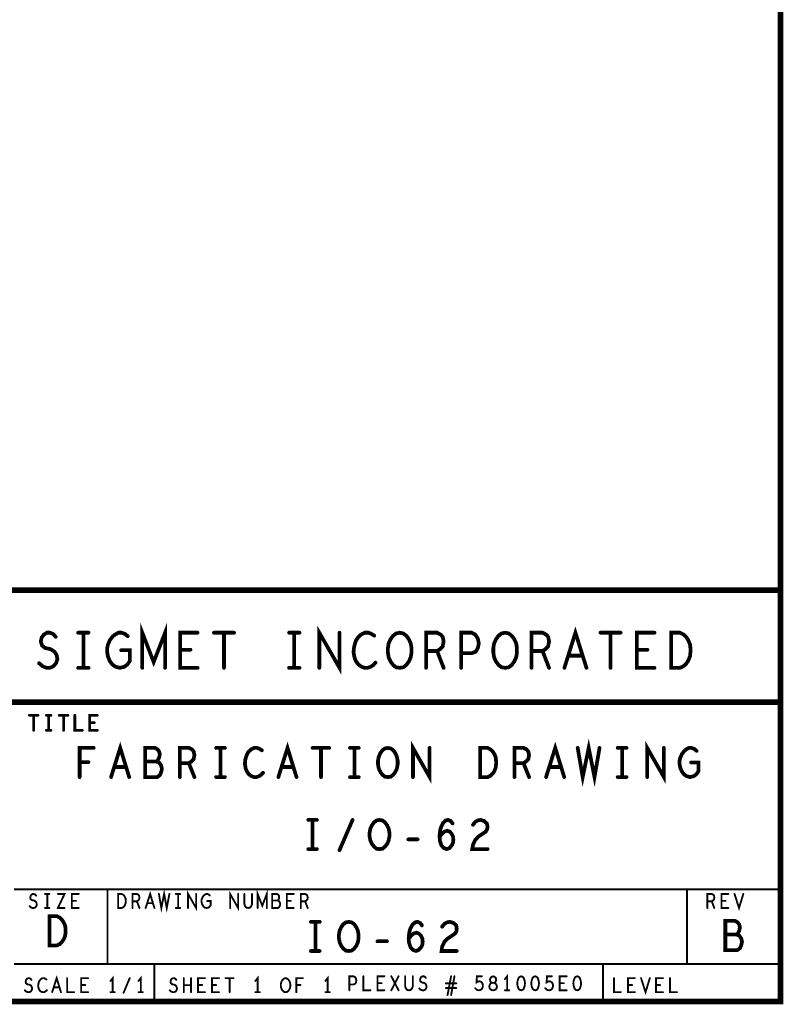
# Model space of a CAD drawing. Extents: x 28 to 61, y 24.9 to 46.
# Tile 69 of 96: x 56.9 to 61, y 24.9 to 30.2. Entities that reach past the tile are written whole.
import ezdxf

# ---------------------------------------------------------------- set-up
doc = ezdxf.new("R2010")
doc.units = 0
doc.layers.add('1', color=2, linetype='CONTINUOUS')

msp = doc.modelspace()

# ---------------------------------------------------------------- linework, layer by layer
at = {"layer": '1'}
for points, const_width in [([(27.97, 24.965), (60.97, 24.965), (60.97, 45.965), (27.97, 45.965), (27.97, 24.965)], 0.03), ([(60.97, 27.165), (54.77, 27.165), (54.77, 24.965)], 0.03), ([(57.556, 26.749), (57.556, 26.937), (57.617, 26.78), (57.678, 26.937), (57.678, 26.749)], 0.02), ([(58.503, 26.749), (58.503, 26.937), (58.611, 26.749), (58.611, 26.937)], 0.02), ([(59.814, 26.749), (59.873, 26.937), (59.932, 26.749)], 0.02), ([(57.004, 26.774), (57.022, 26.758), (57.044, 26.749), (57.062, 26.749), (57.081, 26.758), (57.095, 26.774), (57.102, 26.796), (57.098, 26.817), (57.086, 26.836), (57.065, 26.849), (57.037, 26.855), (57.02, 26.868), (57.013, 26.89), (57.018, 26.911), (57.03, 26.927), (57.046, 26.937), (57.062, 26.937), (57.079, 26.93), (57.093, 26.915)], 0.02), ([(57.213, 26.937), (57.269, 26.937)], 0.02), ([(57.241, 26.937), (57.241, 26.749)], 0.02), ([(57.443, 26.843), (57.49, 26.843), (57.49, 26.786), (57.476, 26.767), (57.46, 26.755), (57.436, 26.749), (57.413, 26.755), (57.396, 26.767), (57.382, 26.786), (57.373, 26.808), (57.368, 26.833), (57.368, 26.855), (57.373, 26.874), (57.382, 26.896), (57.396, 26.915), (57.41, 26.927), (57.429, 26.937), (57.445, 26.937), (57.464, 26.93), (57.478, 26.918)], 0.02), ([(57.852, 26.749), (57.758, 26.749), (57.758, 26.937), (57.852, 26.937)], 0.02), ([(57.939, 26.937), (58.047, 26.937)], 0.02), ([(57.993, 26.937), (57.993, 26.749)], 0.02), ([(58.341, 26.937), (58.397, 26.937)], 0.02), ([(58.369, 26.937), (58.369, 26.749)], 0.02), ([(58.797, 26.921), (58.783, 26.93), (58.766, 26.937), (58.747, 26.937), (58.726, 26.927), (58.71, 26.911), (58.698, 26.893), (58.689, 26.861), (58.686, 26.833), (58.691, 26.805), (58.698, 26.786), (58.712, 26.767), (58.729, 26.755), (58.745, 26.749), (58.761, 26.749), (58.778, 26.755), (58.792, 26.764), (58.804, 26.777)], 0.02), ([(58.933, 26.749), (58.914, 26.752), (58.898, 26.764), (58.884, 26.783), (58.874, 26.805), (58.87, 26.83), (58.87, 26.855), (58.874, 26.88), (58.884, 26.902), (58.898, 26.921), (58.914, 26.933), (58.933, 26.937), (58.952, 26.933), (58.968, 26.921), (58.982, 26.902), (58.992, 26.88), (58.996, 26.855), (58.996, 26.83), (58.992, 26.805), (58.982, 26.783), (58.968, 26.764), (58.952, 26.752), (58.933, 26.749)], 0.02), ([(59.074, 26.749), (59.074, 26.937), (59.133, 26.937), (59.152, 26.927), (59.163, 26.915), (59.168, 26.89), (59.163, 26.864), (59.149, 26.849), (59.133, 26.839), (59.074, 26.839)], 0.02), ([(59.262, 26.749), (59.262, 26.937), (59.318, 26.937), (59.337, 26.927), (59.351, 26.905), (59.356, 26.88), (59.351, 26.855), (59.34, 26.836), (59.318, 26.827), (59.262, 26.827)], 0.02), ([(59.497, 26.749), (59.478, 26.752), (59.462, 26.764), (59.448, 26.783), (59.438, 26.805), (59.434, 26.83), (59.434, 26.855), (59.438, 26.88), (59.448, 26.902), (59.462, 26.921), (59.478, 26.933), (59.497, 26.937), (59.516, 26.933), (59.532, 26.921), (59.546, 26.902), (59.556, 26.88), (59.56, 26.855), (59.56, 26.83), (59.556, 26.805), (59.546, 26.783), (59.532, 26.764), (59.516, 26.752), (59.497, 26.749)], 0.02), ([(59.638, 26.749), (59.638, 26.937), (59.697, 26.937), (59.716, 26.927), (59.727, 26.915), (59.732, 26.89), (59.727, 26.864), (59.713, 26.849), (59.697, 26.839), (59.638, 26.839)], 0.02), ([(60.007, 26.937), (60.115, 26.937)], 0.02), ([(60.061, 26.937), (60.061, 26.749)], 0.02), ([(60.296, 26.749), (60.202, 26.749), (60.202, 26.937), (60.296, 26.937)], 0.02), ([(60.385, 26.749), (60.385, 26.937), (60.432, 26.937), (60.451, 26.927), (60.465, 26.915), (60.477, 26.896), (60.486, 26.874), (60.489, 26.843), (60.486, 26.811), (60.477, 26.789), (60.465, 26.77), (60.451, 26.758), (60.432, 26.749), (60.385, 26.749)], 0.02), ([(57.814, 26.846), (57.758, 26.846)], 0.02), ([(60.258, 26.846), (60.202, 26.846)], 0.02), ([(59.133, 26.839), (59.168, 26.749)], 0.02), ([(59.697, 26.839), (59.732, 26.749)], 0.02), ([(59.911, 26.814), (59.835, 26.814)], 0.02), ([(57.213, 26.749), (57.269, 26.749)], 0.02), ([(58.341, 26.749), (58.397, 26.749)], 0.02), ([(54.77, 26.565), (60.97, 26.565)], 0.03), ([(56.952, 26.495), (56.998, 26.495)], 0.015), ([(56.975, 26.495), (56.975, 26.415)], 0.015), ([(57.043, 26.495), (57.067, 26.495)], 0.015), ([(57.055, 26.495), (57.055, 26.415)], 0.015), ([(57.112, 26.495), (57.158, 26.495)], 0.015), ([(57.135, 26.495), (57.135, 26.415)], 0.015), ([(57.195, 26.495), (57.195, 26.415), (57.235, 26.415)], 0.015), ([(57.315, 26.415), (57.275, 26.415), (57.275, 26.495), (57.315, 26.495)], 0.015), ([(57.299, 26.456), (57.275, 26.456)], 0.015), ([(57.043, 26.415), (57.067, 26.415)], 0.015), ([(57.221, 26.165), (57.221, 26.321), (57.296, 26.321)], 0.02), ([(57.389, 26.165), (57.438, 26.321), (57.486, 26.165)], 0.02), ([(57.632, 26.248), (57.64, 26.256), (57.646, 26.269), (57.65, 26.287), (57.646, 26.302), (57.638, 26.313), (57.624, 26.321), (57.572, 26.321), (57.572, 26.165), (57.636, 26.165), (57.65, 26.175), (57.657, 26.191), (57.661, 26.209), (57.657, 26.227), (57.646, 26.243), (57.632, 26.248), (57.572, 26.248)], 0.02), ([(57.757, 26.165), (57.757, 26.321), (57.805, 26.321), (57.821, 26.313), (57.831, 26.302), (57.835, 26.282), (57.831, 26.261), (57.819, 26.248), (57.805, 26.24), (57.757, 26.24)], 0.02), ([(57.951, 26.321), (57.998, 26.321)], 0.02), ([(57.975, 26.321), (57.975, 26.165)], 0.02), ([(58.196, 26.308), (58.185, 26.315), (58.171, 26.321), (58.155, 26.321), (58.138, 26.313), (58.124, 26.3), (58.115, 26.284), (58.107, 26.258), (58.105, 26.235), (58.109, 26.211), (58.115, 26.196), (58.126, 26.18), (58.14, 26.17), (58.154, 26.165), (58.167, 26.165), (58.181, 26.17), (58.193, 26.178), (58.202, 26.188)], 0.02), ([(58.284, 26.165), (58.333, 26.321), (58.381, 26.165)], 0.02), ([(58.467, 26.321), (58.556, 26.321)], 0.02), ([(58.512, 26.321), (58.512, 26.165)], 0.02), ([(58.667, 26.321), (58.714, 26.321)], 0.02), ([(58.691, 26.321), (58.691, 26.165)], 0.02), ([(58.87, 26.165), (58.854, 26.167), (58.84, 26.178), (58.829, 26.193), (58.821, 26.211), (58.817, 26.232), (58.817, 26.253), (58.821, 26.274), (58.829, 26.292), (58.84, 26.308), (58.854, 26.318), (58.87, 26.321), (58.885, 26.318), (58.899, 26.308), (58.91, 26.292), (58.918, 26.274), (58.922, 26.253), (58.922, 26.232), (58.918, 26.211), (58.91, 26.193), (58.899, 26.178), (58.885, 26.167), (58.87, 26.165)], 0.02), ([(59.004, 26.165), (59.004, 26.321), (59.093, 26.165), (59.093, 26.321)], 0.02), ([(59.364, 26.165), (59.364, 26.321), (59.403, 26.321), (59.418, 26.313), (59.43, 26.302), (59.44, 26.287), (59.447, 26.269), (59.449, 26.243), (59.447, 26.217), (59.44, 26.198), (59.43, 26.183), (59.418, 26.172), (59.403, 26.165), (59.364, 26.165)], 0.02), ([(59.547, 26.165), (59.547, 26.321), (59.595, 26.321), (59.611, 26.313), (59.621, 26.302), (59.625, 26.282), (59.621, 26.261), (59.609, 26.248), (59.595, 26.24), (59.547, 26.24)], 0.02), ([(59.716, 26.165), (59.765, 26.321), (59.813, 26.165)], 0.02), ([(59.885, 26.321), (59.912, 26.165), (59.944, 26.321), (59.975, 26.165), (60.002, 26.321)], 0.02), ([(60.099, 26.321), (60.146, 26.321)], 0.02), ([(60.123, 26.321), (60.123, 26.165)], 0.02), ([(60.257, 26.165), (60.257, 26.321), (60.346, 26.165), (60.346, 26.321)], 0.02), ([(60.492, 26.243), (60.531, 26.243), (60.531, 26.196), (60.52, 26.18), (60.506, 26.17), (60.486, 26.165), (60.467, 26.17), (60.453, 26.18), (60.442, 26.196), (60.434, 26.214), (60.43, 26.235), (60.43, 26.253), (60.434, 26.269), (60.442, 26.287), (60.453, 26.302), (60.465, 26.313), (60.481, 26.321), (60.494, 26.321), (60.51, 26.315), (60.521, 26.305)], 0.02), ([(57.268, 26.245), (57.221, 26.245)], 0.02), ([(57.469, 26.219), (57.406, 26.219)], 0.02), ([(57.805, 26.24), (57.835, 26.165)], 0.02), ([(58.364, 26.219), (58.301, 26.219)], 0.02), ([(59.595, 26.24), (59.625, 26.165)], 0.02), ([(59.796, 26.219), (59.733, 26.219)], 0.02), ([(57.951, 26.165), (57.998, 26.165)], 0.02), ([(58.667, 26.165), (58.714, 26.165)], 0.02), ([(60.099, 26.165), (60.146, 26.165)], 0.02), ([(58.444, 25.936), (58.49, 25.936)], 0.02), ([(58.467, 25.936), (58.467, 25.78)], 0.02), ([(58.611, 25.774), (58.681, 25.936)], 0.02), ([(58.825, 25.78), (58.809, 25.782), (58.796, 25.793), (58.784, 25.808), (58.776, 25.826), (58.772, 25.847), (58.772, 25.868), (58.776, 25.889), (58.784, 25.907), (58.796, 25.923), (58.809, 25.933), (58.825, 25.936), (58.841, 25.933), (58.854, 25.923), (58.866, 25.907), (58.874, 25.889), (58.878, 25.868), (58.878, 25.847), (58.874, 25.826), (58.866, 25.808), (58.854, 25.793), (58.841, 25.782), (58.825, 25.78)], 0.02), ([(59.146, 25.845), (59.16, 25.863), (59.171, 25.873), (59.187, 25.878), (59.201, 25.873), (59.21, 25.863), (59.218, 25.847), (59.22, 25.829), (59.218, 25.813), (59.21, 25.798), (59.199, 25.785), (59.185, 25.78), (59.169, 25.785), (59.156, 25.8), (59.148, 25.824), (59.146, 25.85), (59.15, 25.884), (59.156, 25.902), (59.165, 25.92), (59.179, 25.933), (59.193, 25.936), (59.206, 25.93), (59.216, 25.917)], 0.02), ([(59.325, 25.91), (59.337, 25.925), (59.35, 25.933), (59.366, 25.936), (59.385, 25.93), (59.399, 25.917), (59.403, 25.902), (59.401, 25.886), (59.393, 25.873), (59.354, 25.847), (59.337, 25.829), (59.325, 25.803), (59.321, 25.78), (59.403, 25.78)], 0.02), ([(58.979, 25.832), (59.029, 25.832)], 0.02), ([(58.444, 25.78), (58.49, 25.78)], 0.02), ([(56.87, 25.565), (60.97, 25.565)], 0.01), ([(56.953, 25.475), (56.96, 25.468), (56.969, 25.465), (56.976, 25.465), (56.984, 25.468), (56.989, 25.475), (56.992, 25.483), (56.99, 25.492), (56.986, 25.5), (56.977, 25.505), (56.966, 25.507), (56.959, 25.512), (56.957, 25.521), (56.959, 25.53), (56.963, 25.536), (56.97, 25.54), (56.976, 25.54), (56.983, 25.537), (56.988, 25.531)], 0.01), ([(57.036, 25.54), (57.059, 25.54)], 0.01), ([(57.048, 25.54), (57.048, 25.465)], 0.01), ([(57.105, 25.54), (57.14, 25.54), (57.105, 25.465), (57.14, 25.465)], 0.01), ([(57.216, 25.465), (57.179, 25.465), (57.179, 25.54), (57.216, 25.54)], 0.01), ([(57.37, 25.165), (57.37, 25.565)], 0.01), ([(57.427, 25.465), (57.427, 25.54), (57.446, 25.54), (57.453, 25.536), (57.459, 25.531), (57.463, 25.523), (57.467, 25.515), (57.468, 25.502), (57.467, 25.49), (57.463, 25.481), (57.459, 25.473), (57.453, 25.468), (57.446, 25.465), (57.427, 25.465)], 0.01), ([(57.504, 25.465), (57.504, 25.54), (57.527, 25.54), (57.535, 25.536), (57.539, 25.531), (57.541, 25.521), (57.539, 25.511), (57.534, 25.505), (57.527, 25.501), (57.504, 25.501)], 0.01), ([(57.574, 25.465), (57.598, 25.54), (57.621, 25.465)], 0.01), ([(57.645, 25.54), (57.658, 25.465), (57.673, 25.54), (57.687, 25.465), (57.701, 25.54)], 0.01), ([(57.736, 25.54), (57.759, 25.54)], 0.01), ([(57.748, 25.54), (57.748, 25.465)], 0.01), ([(57.801, 25.465), (57.801, 25.54), (57.844, 25.465), (57.844, 25.54)], 0.01), ([(57.903, 25.502), (57.922, 25.502), (57.922, 25.48), (57.916, 25.472), (57.91, 25.467), (57.9, 25.465), (57.891, 25.467), (57.884, 25.472), (57.879, 25.48), (57.875, 25.488), (57.873, 25.498), (57.873, 25.507), (57.875, 25.515), (57.879, 25.523), (57.884, 25.531), (57.89, 25.536), (57.898, 25.54), (57.904, 25.54), (57.912, 25.537), (57.917, 25.532)], 0.01), ([(58.026, 25.465), (58.026, 25.54), (58.069, 25.465), (58.069, 25.54)], 0.01), ([(58.102, 25.54), (58.102, 25.486), (58.106, 25.475), (58.113, 25.467), (58.123, 25.465), (58.132, 25.467), (58.139, 25.475), (58.143, 25.486), (58.143, 25.54)], 0.01), ([(58.173, 25.465), (58.173, 25.54), (58.198, 25.477), (58.222, 25.54), (58.222, 25.465)], 0.01), ([(58.28, 25.505), (58.284, 25.508), (58.287, 25.515), (58.288, 25.523), (58.287, 25.531), (58.283, 25.536), (58.276, 25.54), (58.251, 25.54), (58.251, 25.465), (58.282, 25.465), (58.288, 25.47), (58.292, 25.477), (58.294, 25.486), (58.292, 25.495), (58.287, 25.502), (58.28, 25.505), (58.251, 25.505)], 0.01), ([(58.366, 25.465), (58.329, 25.465), (58.329, 25.54), (58.366, 25.54)], 0.01), ([(58.404, 25.465), (58.404, 25.54), (58.427, 25.54), (58.435, 25.536), (58.439, 25.531), (58.441, 25.521), (58.439, 25.511), (58.434, 25.505), (58.427, 25.501), (58.404, 25.501)], 0.01), ([(60.47, 25.165), (60.47, 25.565)], 0.01), ([(60.579, 25.465), (60.579, 25.54), (60.602, 25.54), (60.61, 25.536), (60.614, 25.531), (60.616, 25.521), (60.614, 25.511), (60.609, 25.505), (60.602, 25.501), (60.579, 25.501)], 0.01), ([(60.691, 25.465), (60.654, 25.465), (60.654, 25.54), (60.691, 25.54)], 0.01), ([(60.724, 25.54), (60.748, 25.465), (60.771, 25.54)], 0.01), ([(57.201, 25.503), (57.179, 25.503)], 0.01), ([(57.527, 25.501), (57.541, 25.465)], 0.01), ([(57.612, 25.491), (57.583, 25.491)], 0.01), ([(58.351, 25.503), (58.329, 25.503)], 0.01), ([(58.427, 25.501), (58.441, 25.465)], 0.01), ([(60.602, 25.501), (60.616, 25.465)], 0.01), ([(60.676, 25.503), (60.654, 25.503)], 0.01), ([(57.036, 25.465), (57.059, 25.465)], 0.01), ([(57.06, 25.265), (57.06, 25.421), (57.099, 25.421), (57.115, 25.413), (57.126, 25.402), (57.136, 25.387), (57.144, 25.369), (57.146, 25.343), (57.144, 25.317), (57.136, 25.298), (57.126, 25.283), (57.115, 25.272), (57.099, 25.265), (57.06, 25.265)], 0.02), ([(57.736, 25.465), (57.759, 25.465)], 0.01), ([(58.458, 25.391), (58.505, 25.391)], 0.02), ([(58.482, 25.391), (58.482, 25.235)], 0.02), ([(58.661, 25.235), (58.645, 25.237), (58.631, 25.248), (58.62, 25.263), (58.612, 25.281), (58.608, 25.302), (58.608, 25.323), (58.612, 25.344), (58.62, 25.362), (58.631, 25.378), (58.645, 25.388), (58.661, 25.391), (58.676, 25.388), (58.69, 25.378), (58.701, 25.362), (58.709, 25.344), (58.713, 25.323), (58.713, 25.302), (58.709, 25.281), (58.701, 25.263), (58.69, 25.248), (58.676, 25.237), (58.661, 25.235)], 0.02), ([(58.981, 25.3), (58.995, 25.318), (59.007, 25.328), (59.022, 25.333), (59.036, 25.328), (59.046, 25.318), (59.054, 25.302), (59.056, 25.284), (59.054, 25.268), (59.046, 25.253), (59.034, 25.24), (59.02, 25.235), (59.005, 25.24), (58.991, 25.255), (58.983, 25.279), (58.981, 25.305), (58.985, 25.339), (58.991, 25.357), (59.001, 25.375), (59.015, 25.388), (59.028, 25.391), (59.042, 25.385), (59.052, 25.372)], 0.02), ([(59.16, 25.365), (59.172, 25.38), (59.186, 25.388), (59.201, 25.391), (59.221, 25.385), (59.235, 25.372), (59.238, 25.357), (59.237, 25.341), (59.229, 25.328), (59.19, 25.302), (59.172, 25.284), (59.16, 25.258), (59.157, 25.235), (59.238, 25.235)], 0.02), ([(60.735, 25.323), (60.743, 25.331), (60.749, 25.344), (60.753, 25.362), (60.749, 25.377), (60.741, 25.388), (60.727, 25.396), (60.675, 25.396), (60.675, 25.24), (60.739, 25.24), (60.753, 25.25), (60.76, 25.266), (60.764, 25.284), (60.76, 25.302), (60.749, 25.318), (60.735, 25.323), (60.675, 25.323)], 0.02), ([(58.814, 25.287), (58.865, 25.287)], 0.02), ([(58.458, 25.235), (58.505, 25.235)], 0.02), ([(60.97, 25.165), (56.87, 25.165)], 0.01), ([(57.62, 25.165), (57.62, 24.965)], 0.01), ([(60.02, 25.165), (60.02, 24.965)], 0.01), ([(59.508, 25.025), (59.508, 25.1), (59.496, 25.085)], 0.01), ([(56.928, 25.025), (56.935, 25.018), (56.944, 25.015), (56.951, 25.015), (56.959, 25.018), (56.964, 25.025), (56.967, 25.033), (56.965, 25.042), (56.961, 25.05), (56.952, 25.055), (56.941, 25.057), (56.934, 25.062), (56.932, 25.071), (56.934, 25.08), (56.938, 25.086), (56.945, 25.09), (56.951, 25.09), (56.958, 25.087), (56.963, 25.081)], 0.01), ([(57.043, 25.083), (57.037, 25.087), (57.031, 25.09), (57.023, 25.09), (57.015, 25.086), (57.009, 25.08), (57.004, 25.072), (57, 25.06), (56.999, 25.048), (57.001, 25.037), (57.004, 25.03), (57.009, 25.022), (57.016, 25.017), (57.023, 25.015), (57.029, 25.015), (57.036, 25.017), (57.041, 25.021), (57.046, 25.026)], 0.01), ([(57.074, 25.015), (57.098, 25.09), (57.121, 25.015)], 0.01), ([(57.154, 25.09), (57.154, 25.015), (57.191, 25.015)], 0.01), ([(57.266, 25.015), (57.229, 25.015), (57.229, 25.09), (57.266, 25.09)], 0.01), ([(57.398, 25.015), (57.398, 25.09), (57.386, 25.075)], 0.01), ([(57.456, 25.012), (57.489, 25.09)], 0.01), ([(57.548, 25.015), (57.548, 25.09), (57.536, 25.075)], 0.01), ([(57.703, 25.025), (57.71, 25.018), (57.719, 25.015), (57.726, 25.015), (57.734, 25.018), (57.739, 25.025), (57.742, 25.033), (57.74, 25.042), (57.736, 25.05), (57.727, 25.055), (57.716, 25.057), (57.709, 25.062), (57.707, 25.071), (57.709, 25.08), (57.713, 25.086), (57.72, 25.09), (57.726, 25.09), (57.733, 25.087), (57.738, 25.081)], 0.01), ([(57.778, 25.015), (57.778, 25.09)], 0.01), ([(57.817, 25.09), (57.817, 25.015)], 0.01), ([(57.891, 25.015), (57.854, 25.015), (57.854, 25.09), (57.891, 25.09)], 0.01), ([(57.966, 25.015), (57.929, 25.015), (57.929, 25.09), (57.966, 25.09)], 0.01), ([(58.001, 25.09), (58.044, 25.09)], 0.01), ([(58.023, 25.09), (58.023, 25.015)], 0.01), ([(58.173, 25.015), (58.173, 25.09), (58.161, 25.075)], 0.01), ([(58.323, 25.015), (58.315, 25.016), (58.309, 25.021), (58.303, 25.028), (58.299, 25.037), (58.297, 25.047), (58.297, 25.057), (58.299, 25.067), (58.303, 25.076), (58.309, 25.083), (58.315, 25.088), (58.323, 25.09), (58.33, 25.088), (58.337, 25.083), (58.342, 25.076), (58.346, 25.067), (58.348, 25.057), (58.348, 25.047), (58.346, 25.037), (58.342, 25.028), (58.337, 25.021), (58.33, 25.016), (58.323, 25.015)], 0.01), ([(58.38, 25.015), (58.38, 25.09), (58.415, 25.09)], 0.01), ([(58.548, 25.015), (58.548, 25.09), (58.536, 25.075)], 0.01), ([(58.664, 25.025), (58.664, 25.1), (58.686, 25.1), (58.694, 25.096), (58.699, 25.087), (58.701, 25.077), (58.699, 25.067), (58.695, 25.06), (58.686, 25.056), (58.664, 25.056)], 0.01), ([(58.739, 25.1), (58.739, 25.025), (58.776, 25.025)], 0.01), ([(58.851, 25.025), (58.814, 25.025), (58.814, 25.1), (58.851, 25.1)], 0.01), ([(58.836, 25.063), (58.814, 25.063)], 0.01), ([(58.888, 25.025), (58.927, 25.1)], 0.01), ([(58.888, 25.1), (58.927, 25.025)], 0.01), ([(58.962, 25.1), (58.962, 25.046), (58.966, 25.035), (58.973, 25.027), (58.983, 25.025), (58.992, 25.027), (58.999, 25.035), (59.003, 25.046), (59.003, 25.1)], 0.01), ([(59.038, 25.035), (59.045, 25.028), (59.054, 25.025), (59.061, 25.025), (59.069, 25.028), (59.074, 25.035), (59.077, 25.043), (59.075, 25.052), (59.071, 25.06), (59.062, 25.065), (59.051, 25.067), (59.044, 25.072), (59.042, 25.081), (59.044, 25.09), (59.048, 25.096), (59.055, 25.1), (59.061, 25.1), (59.068, 25.097), (59.073, 25.091)], 0.01), ([(59.236, 25.062), (59.18, 25.062)], 0.01), ([(59.189, 25), (59.208, 25.1)], 0.01), ([(59.226, 25.1), (59.208, 25)], 0.01), ([(59.337, 25.036), (59.343, 25.03), (59.349, 25.026), (59.358, 25.025), (59.366, 25.027), (59.372, 25.032), (59.377, 25.041), (59.378, 25.051), (59.376, 25.061), (59.372, 25.067), (59.365, 25.072), (59.358, 25.073), (59.352, 25.072), (59.344, 25.067), (59.346, 25.1), (59.372, 25.1)], 0.01), ([(59.433, 25.025), (59.439, 25.026), (59.447, 25.03), (59.451, 25.036), (59.453, 25.045), (59.451, 25.053), (59.446, 25.061), (59.437, 25.065), (59.428, 25.065), (59.422, 25.067), (59.418, 25.073), (59.416, 25.082), (59.419, 25.091), (59.425, 25.097), (59.433, 25.1), (59.44, 25.097), (59.447, 25.091), (59.449, 25.082), (59.447, 25.073), (59.443, 25.067), (59.437, 25.065), (59.428, 25.065), (59.419, 25.061), (59.414, 25.053), (59.412, 25.045), (59.414, 25.036), (59.419, 25.03), (59.426, 25.026), (59.433, 25.025)], 0.01), ([(59.583, 25.1), (59.575, 25.097), (59.569, 25.091), (59.566, 25.083), (59.563, 25.073), (59.562, 25.062), (59.563, 25.051), (59.566, 25.041), (59.569, 25.033), (59.575, 25.027), (59.583, 25.025), (59.59, 25.027), (59.596, 25.033), (59.599, 25.041), (59.602, 25.051), (59.603, 25.062), (59.602, 25.073), (59.599, 25.083), (59.596, 25.091), (59.59, 25.097), (59.583, 25.1)], 0.01), ([(59.658, 25.1), (59.65, 25.097), (59.644, 25.091), (59.641, 25.083), (59.638, 25.073), (59.637, 25.062), (59.638, 25.051), (59.641, 25.041), (59.644, 25.033), (59.65, 25.027), (59.658, 25.025), (59.665, 25.027), (59.671, 25.033), (59.674, 25.041), (59.677, 25.051), (59.678, 25.062), (59.677, 25.073), (59.674, 25.083), (59.671, 25.091), (59.665, 25.097), (59.658, 25.1)], 0.01), ([(59.712, 25.036), (59.718, 25.03), (59.724, 25.026), (59.733, 25.025), (59.741, 25.027), (59.747, 25.032), (59.752, 25.041), (59.753, 25.051), (59.751, 25.061), (59.747, 25.067), (59.74, 25.072), (59.733, 25.073), (59.727, 25.072), (59.719, 25.067), (59.721, 25.1), (59.747, 25.1)], 0.01), ([(59.826, 25.025), (59.789, 25.025), (59.789, 25.1), (59.826, 25.1)], 0.01), ([(59.811, 25.063), (59.789, 25.063)], 0.01), ([(59.883, 25.1), (59.875, 25.097), (59.869, 25.091), (59.866, 25.083), (59.863, 25.073), (59.862, 25.062), (59.863, 25.051), (59.866, 25.041), (59.869, 25.033), (59.875, 25.027), (59.883, 25.025), (59.89, 25.027), (59.896, 25.033), (59.899, 25.041), (59.902, 25.051), (59.903, 25.062), (59.902, 25.073), (59.899, 25.083), (59.896, 25.091), (59.89, 25.097), (59.883, 25.1)], 0.01), ([(60.079, 25.09), (60.079, 25.015), (60.116, 25.015)], 0.01), ([(60.191, 25.015), (60.154, 25.015), (60.154, 25.09), (60.191, 25.09)], 0.01), ([(60.224, 25.09), (60.248, 25.015), (60.271, 25.09)], 0.01), ([(60.341, 25.015), (60.304, 25.015), (60.304, 25.09), (60.341, 25.09)], 0.01), ([(60.379, 25.09), (60.379, 25.015), (60.416, 25.015)], 0.01), ([(57.112, 25.041), (57.083, 25.041)], 0.01), ([(57.251, 25.053), (57.229, 25.053)], 0.01), ([(57.386, 25.015), (57.409, 25.015)], 0.01), ([(57.536, 25.015), (57.559, 25.015)], 0.01), ([(57.817, 25.052), (57.778, 25.052)], 0.01), ([(57.876, 25.053), (57.854, 25.053)], 0.01), ([(57.951, 25.053), (57.929, 25.053)], 0.01), ([(58.161, 25.015), (58.184, 25.015)], 0.01), ([(58.402, 25.053), (58.38, 25.053)], 0.01), ([(58.536, 25.015), (58.559, 25.015)], 0.01), ([(59.18, 25.037), (59.236, 25.037)], 0.01), ([(59.496, 25.025), (59.519, 25.025)], 0.01), ([(60.176, 25.053), (60.154, 25.053)], 0.01), ([(60.326, 25.053), (60.304, 25.053)], 0.01)]:
    msp.add_lwpolyline(points, dxfattribs=dict(at, const_width=const_width))
for points, const_width in [([(60.9775, 27.165, 1), (60.9625, 27.165, 1)], 0.015), ([(57.098, 26.915, 1), (57.088, 26.915, 1)], 0.01), ([(57.218, 26.937, 1), (57.208, 26.937, 1)], 0.01), ([(57.246, 26.937, 1), (57.236, 26.937, 1)], 0.01), ([(57.274, 26.937, 1), (57.264, 26.937, 1)], 0.01), ([(57.483, 26.918, 1), (57.473, 26.918, 1)], 0.01), ([(57.857, 26.937, 1), (57.847, 26.937, 1)], 0.01), ([(57.944, 26.937, 1), (57.934, 26.937, 1)], 0.01), ([(57.998, 26.937, 1), (57.988, 26.937, 1)], 0.01), ([(58.052, 26.937, 1), (58.042, 26.937, 1)], 0.01), ([(58.346, 26.937, 1), (58.336, 26.937, 1)], 0.01), ([(58.374, 26.937, 1), (58.364, 26.937, 1)], 0.01), ([(58.402, 26.937, 1), (58.392, 26.937, 1)], 0.01), ([(58.616, 26.937, 1), (58.606, 26.937, 1)], 0.01), ([(58.802, 26.921, 1), (58.792, 26.921, 1)], 0.01), ([(60.012, 26.937, 1), (60.002, 26.937, 1)], 0.01), ([(60.066, 26.937, 1), (60.056, 26.937, 1)], 0.01), ([(60.12, 26.937, 1), (60.11, 26.937, 1)], 0.01), ([(60.301, 26.937, 1), (60.291, 26.937, 1)], 0.01), ([(57.448, 26.843, 1), (57.438, 26.843, 1)], 0.01), ([(57.763, 26.846, 1), (57.753, 26.846, 1)], 0.01), ([(57.819, 26.846, 1), (57.809, 26.846, 1)], 0.01), ([(60.207, 26.846, 1), (60.197, 26.846, 1)], 0.01), ([(60.263, 26.846, 1), (60.253, 26.846, 1)], 0.01), ([(59.079, 26.839, 1), (59.069, 26.839, 1)], 0.01), ([(59.138, 26.839, 1), (59.128, 26.839, 1)], 0.01), ([(59.267, 26.827, 1), (59.257, 26.827, 1)], 0.01), ([(59.643, 26.839, 1), (59.633, 26.839, 1)], 0.01), ([(59.702, 26.839, 1), (59.692, 26.839, 1)], 0.01), ([(59.84, 26.814, 1), (59.83, 26.814, 1)], 0.01), ([(59.916, 26.814, 1), (59.906, 26.814, 1)], 0.01), ([(57.009, 26.774, 1), (56.999, 26.774, 1)], 0.01), ([(57.218, 26.749, 1), (57.208, 26.749, 1)], 0.01), ([(57.246, 26.749, 1), (57.236, 26.749, 1)], 0.01), ([(57.274, 26.749, 1), (57.264, 26.749, 1)], 0.01), ([(57.561, 26.749, 1), (57.551, 26.749, 1)], 0.01), ([(57.683, 26.749, 1), (57.673, 26.749, 1)], 0.01), ([(57.857, 26.749, 1), (57.847, 26.749, 1)], 0.01), ([(57.998, 26.749, 1), (57.988, 26.749, 1)], 0.01), ([(58.346, 26.749, 1), (58.336, 26.749, 1)], 0.01), ([(58.374, 26.749, 1), (58.364, 26.749, 1)], 0.01), ([(58.402, 26.749, 1), (58.392, 26.749, 1)], 0.01), ([(58.508, 26.749, 1), (58.498, 26.749, 1)], 0.01), ([(58.809, 26.777, 1), (58.799, 26.777, 1)], 0.01), ([(58.938, 26.749, 1), (58.928, 26.749, 1)], 0.01), ([(58.938, 26.749, 1), (58.928, 26.749, 1)], 0.01), ([(59.079, 26.749, 1), (59.069, 26.749, 1)], 0.01), ([(59.173, 26.749, 1), (59.163, 26.749, 1)], 0.01), ([(59.267, 26.749, 1), (59.257, 26.749, 1)], 0.01), ([(59.502, 26.749, 1), (59.492, 26.749, 1)], 0.01), ([(59.502, 26.749, 1), (59.492, 26.749, 1)], 0.01), ([(59.643, 26.749, 1), (59.633, 26.749, 1)], 0.01), ([(59.737, 26.749, 1), (59.727, 26.749, 1)], 0.01), ([(59.819, 26.749, 1), (59.809, 26.749, 1)], 0.01), ([(59.937, 26.749, 1), (59.927, 26.749, 1)], 0.01), ([(60.066, 26.749, 1), (60.056, 26.749, 1)], 0.01), ([(60.301, 26.749, 1), (60.291, 26.749, 1)], 0.01), ([(60.39, 26.749, 1), (60.38, 26.749, 1)], 0.01), ([(60.39, 26.749, 1), (60.38, 26.749, 1)], 0.01), ([(60.9775, 26.565, 1), (60.9625, 26.565, 1)], 0.015), ([(56.9558, 26.495, 1), (56.9483, 26.495, 1)], 0.0075), ([(56.9787, 26.495, 1), (56.9712, 26.495, 1)], 0.0075), ([(57.0018, 26.495, 1), (56.9943, 26.495, 1)], 0.0075), ([(57.0468, 26.495, 1), (57.0393, 26.495, 1)], 0.0075), ([(57.0588, 26.495, 1), (57.0513, 26.495, 1)], 0.0075), ([(57.0707, 26.495, 1), (57.0632, 26.495, 1)], 0.0075), ([(57.1157, 26.495, 1), (57.1082, 26.495, 1)], 0.0075), ([(57.1388, 26.495, 1), (57.1313, 26.495, 1)], 0.0075), ([(57.1617, 26.495, 1), (57.1542, 26.495, 1)], 0.0075), ([(57.1987, 26.495, 1), (57.1912, 26.495, 1)], 0.0075), ([(57.3188, 26.495, 1), (57.3113, 26.495, 1)], 0.0075), ([(57.2788, 26.456, 1), (57.2713, 26.456, 1)], 0.0075), ([(57.3028, 26.456, 1), (57.2953, 26.456, 1)], 0.0075), ([(56.9787, 26.415, 1), (56.9712, 26.415, 1)], 0.0075), ([(57.0468, 26.415, 1), (57.0393, 26.415, 1)], 0.0075), ([(57.0588, 26.415, 1), (57.0513, 26.415, 1)], 0.0075), ([(57.0707, 26.415, 1), (57.0632, 26.415, 1)], 0.0075), ([(57.1388, 26.415, 1), (57.1313, 26.415, 1)], 0.0075), ([(57.2388, 26.415, 1), (57.2313, 26.415, 1)], 0.0075), ([(57.3188, 26.415, 1), (57.3113, 26.415, 1)], 0.0075), ([(57.301, 26.321, 1), (57.291, 26.321, 1)], 0.01), ([(57.956, 26.321, 1), (57.946, 26.321, 1)], 0.01), ([(57.98, 26.321, 1), (57.97, 26.321, 1)], 0.01), ([(58.003, 26.321, 1), (57.993, 26.321, 1)], 0.01), ([(58.472, 26.321, 1), (58.462, 26.321, 1)], 0.01), ([(58.517, 26.321, 1), (58.507, 26.321, 1)], 0.01), ([(58.561, 26.321, 1), (58.551, 26.321, 1)], 0.01), ([(58.672, 26.321, 1), (58.662, 26.321, 1)], 0.01), ([(58.696, 26.321, 1), (58.686, 26.321, 1)], 0.01), ([(58.719, 26.321, 1), (58.709, 26.321, 1)], 0.01), ([(59.098, 26.321, 1), (59.088, 26.321, 1)], 0.01), ([(59.89, 26.321, 1), (59.88, 26.321, 1)], 0.01), ([(60.007, 26.321, 1), (59.997, 26.321, 1)], 0.01), ([(60.104, 26.321, 1), (60.094, 26.321, 1)], 0.01), ([(60.128, 26.321, 1), (60.118, 26.321, 1)], 0.01), ([(60.151, 26.321, 1), (60.141, 26.321, 1)], 0.01), ([(60.351, 26.321, 1), (60.341, 26.321, 1)], 0.01), ([(58.201, 26.308, 1), (58.191, 26.308, 1)], 0.01), ([(60.526, 26.305, 1), (60.516, 26.305, 1)], 0.01), ([(57.226, 26.245, 1), (57.216, 26.245, 1)], 0.01), ([(57.273, 26.245, 1), (57.263, 26.245, 1)], 0.01), ([(57.411, 26.219, 1), (57.401, 26.219, 1)], 0.01), ([(57.474, 26.219, 1), (57.464, 26.219, 1)], 0.01), ([(57.577, 26.248, 1), (57.567, 26.248, 1)], 0.01), ([(57.637, 26.248, 1), (57.627, 26.248, 1)], 0.01), ([(57.762, 26.24, 1), (57.752, 26.24, 1)], 0.01), ([(57.81, 26.24, 1), (57.8, 26.24, 1)], 0.01), ([(58.306, 26.219, 1), (58.296, 26.219, 1)], 0.01), ([(58.369, 26.219, 1), (58.359, 26.219, 1)], 0.01), ([(59.552, 26.24, 1), (59.542, 26.24, 1)], 0.01), ([(59.6, 26.24, 1), (59.59, 26.24, 1)], 0.01), ([(59.738, 26.219, 1), (59.728, 26.219, 1)], 0.01), ([(59.801, 26.219, 1), (59.791, 26.219, 1)], 0.01), ([(60.497, 26.243, 1), (60.487, 26.243, 1)], 0.01), ([(57.226, 26.165, 1), (57.216, 26.165, 1)], 0.01), ([(57.394, 26.165, 1), (57.384, 26.165, 1)], 0.01), ([(57.491, 26.165, 1), (57.481, 26.165, 1)], 0.01), ([(57.762, 26.165, 1), (57.752, 26.165, 1)], 0.01), ([(57.84, 26.165, 1), (57.83, 26.165, 1)], 0.01), ([(57.956, 26.165, 1), (57.946, 26.165, 1)], 0.01), ([(57.98, 26.165, 1), (57.97, 26.165, 1)], 0.01), ([(58.003, 26.165, 1), (57.993, 26.165, 1)], 0.01), ([(58.207, 26.188, 1), (58.197, 26.188, 1)], 0.01), ([(58.289, 26.165, 1), (58.279, 26.165, 1)], 0.01), ([(58.386, 26.165, 1), (58.376, 26.165, 1)], 0.01), ([(58.517, 26.165, 1), (58.507, 26.165, 1)], 0.01), ([(58.672, 26.165, 1), (58.662, 26.165, 1)], 0.01), ([(58.696, 26.165, 1), (58.686, 26.165, 1)], 0.01), ([(58.719, 26.165, 1), (58.709, 26.165, 1)], 0.01), ([(58.875, 26.165, 1), (58.865, 26.165, 1)], 0.01), ([(58.875, 26.165, 1), (58.865, 26.165, 1)], 0.01), ([(59.009, 26.165, 1), (58.999, 26.165, 1)], 0.01), ([(59.369, 26.165, 1), (59.359, 26.165, 1)], 0.01), ([(59.369, 26.165, 1), (59.359, 26.165, 1)], 0.01), ([(59.552, 26.165, 1), (59.542, 26.165, 1)], 0.01), ([(59.63, 26.165, 1), (59.62, 26.165, 1)], 0.01), ([(59.721, 26.165, 1), (59.711, 26.165, 1)], 0.01), ([(59.818, 26.165, 1), (59.808, 26.165, 1)], 0.01), ([(60.104, 26.165, 1), (60.094, 26.165, 1)], 0.01), ([(60.128, 26.165, 1), (60.118, 26.165, 1)], 0.01), ([(60.151, 26.165, 1), (60.141, 26.165, 1)], 0.01), ([(60.262, 26.165, 1), (60.252, 26.165, 1)], 0.01), ([(58.449, 25.936, 1), (58.439, 25.936, 1)], 0.01), ([(58.472, 25.936, 1), (58.462, 25.936, 1)], 0.01), ([(58.495, 25.936, 1), (58.485, 25.936, 1)], 0.01), ([(58.686, 25.936, 1), (58.676, 25.936, 1)], 0.01), ([(59.221, 25.917, 1), (59.211, 25.917, 1)], 0.01), ([(59.33, 25.91, 1), (59.32, 25.91, 1)], 0.01), ([(59.151, 25.845, 1), (59.141, 25.845, 1)], 0.01), ([(58.984, 25.832, 1), (58.974, 25.832, 1)], 0.01), ([(59.034, 25.832, 1), (59.024, 25.832, 1)], 0.01), ([(58.449, 25.78, 1), (58.439, 25.78, 1)], 0.01), ([(58.472, 25.78, 1), (58.462, 25.78, 1)], 0.01), ([(58.495, 25.78, 1), (58.485, 25.78, 1)], 0.01), ([(58.616, 25.774, 1), (58.606, 25.774, 1)], 0.01), ([(58.83, 25.78, 1), (58.82, 25.78, 1)], 0.01), ([(58.83, 25.78, 1), (58.82, 25.78, 1)], 0.01), ([(59.408, 25.78, 1), (59.398, 25.78, 1)], 0.01), ([(56.9905, 25.531, 1), (56.9855, 25.531, 1)], 0.005), ([(57.0385, 25.54, 1), (57.0335, 25.54, 1)], 0.005), ([(57.0505, 25.54, 1), (57.0455, 25.54, 1)], 0.005), ([(57.0615, 25.54, 1), (57.0565, 25.54, 1)], 0.005), ([(57.1075, 25.54, 1), (57.1025, 25.54, 1)], 0.005), ([(57.2185, 25.54, 1), (57.2135, 25.54, 1)], 0.005), ([(57.3725, 25.565, 1), (57.3675, 25.565, 1)], 0.005), ([(57.6475, 25.54, 1), (57.6425, 25.54, 1)], 0.005), ([(57.7035, 25.54, 1), (57.6985, 25.54, 1)], 0.005), ([(57.7385, 25.54, 1), (57.7335, 25.54, 1)], 0.005), ([(57.7505, 25.54, 1), (57.7455, 25.54, 1)], 0.005), ([(57.7615, 25.54, 1), (57.7565, 25.54, 1)], 0.005), ([(57.8465, 25.54, 1), (57.8415, 25.54, 1)], 0.005), ([(57.9195, 25.532, 1), (57.9145, 25.532, 1)], 0.005), ([(58.0715, 25.54, 1), (58.0665, 25.54, 1)], 0.005), ([(58.1045, 25.54, 1), (58.0995, 25.54, 1)], 0.005), ([(58.1455, 25.54, 1), (58.1405, 25.54, 1)], 0.005), ([(58.3685, 25.54, 1), (58.3635, 25.54, 1)], 0.005), ([(60.4725, 25.565, 1), (60.4675, 25.565, 1)], 0.005), ([(60.6935, 25.54, 1), (60.6885, 25.54, 1)], 0.005), ([(60.7265, 25.54, 1), (60.7215, 25.54, 1)], 0.005), ([(60.7735, 25.54, 1), (60.7685, 25.54, 1)], 0.005), ([(60.9725, 25.565, 1), (60.9675, 25.565, 1)], 0.005), ([(57.1815, 25.503, 1), (57.1765, 25.503, 1)], 0.005), ([(57.2035, 25.503, 1), (57.1985, 25.503, 1)], 0.005), ([(57.5065, 25.501, 1), (57.5015, 25.501, 1)], 0.005), ([(57.5295, 25.501, 1), (57.5245, 25.501, 1)], 0.005), ([(57.5855, 25.491, 1), (57.5805, 25.491, 1)], 0.005), ([(57.6145, 25.491, 1), (57.6095, 25.491, 1)], 0.005), ([(57.9055, 25.502, 1), (57.9005, 25.502, 1)], 0.005), ([(58.2535, 25.505, 1), (58.2485, 25.505, 1)], 0.005), ([(58.2825, 25.505, 1), (58.2775, 25.505, 1)], 0.005), ([(58.3315, 25.503, 1), (58.3265, 25.503, 1)], 0.005), ([(58.3535, 25.503, 1), (58.3485, 25.503, 1)], 0.005), ([(58.4065, 25.501, 1), (58.4015, 25.501, 1)], 0.005), ([(58.4295, 25.501, 1), (58.4245, 25.501, 1)], 0.005), ([(60.5815, 25.501, 1), (60.5765, 25.501, 1)], 0.005), ([(60.6045, 25.501, 1), (60.5995, 25.501, 1)], 0.005), ([(60.6565, 25.503, 1), (60.6515, 25.503, 1)], 0.005), ([(60.6785, 25.503, 1), (60.6735, 25.503, 1)], 0.005), ([(56.9555, 25.475, 1), (56.9505, 25.475, 1)], 0.005), ([(57.0385, 25.465, 1), (57.0335, 25.465, 1)], 0.005), ([(57.0505, 25.465, 1), (57.0455, 25.465, 1)], 0.005), ([(57.0615, 25.465, 1), (57.0565, 25.465, 1)], 0.005), ([(57.1425, 25.465, 1), (57.1375, 25.465, 1)], 0.005), ([(57.2185, 25.465, 1), (57.2135, 25.465, 1)], 0.005), ([(57.4295, 25.465, 1), (57.4245, 25.465, 1)], 0.005), ([(57.4295, 25.465, 1), (57.4245, 25.465, 1)], 0.005), ([(57.5065, 25.465, 1), (57.5015, 25.465, 1)], 0.005), ([(57.5435, 25.465, 1), (57.5385, 25.465, 1)], 0.005), ([(57.5765, 25.465, 1), (57.5715, 25.465, 1)], 0.005), ([(57.6235, 25.465, 1), (57.6185, 25.465, 1)], 0.005), ([(57.7385, 25.465, 1), (57.7335, 25.465, 1)], 0.005), ([(57.7505, 25.465, 1), (57.7455, 25.465, 1)], 0.005), ([(57.7615, 25.465, 1), (57.7565, 25.465, 1)], 0.005), ([(57.8035, 25.465, 1), (57.7985, 25.465, 1)], 0.005), ([(58.0285, 25.465, 1), (58.0235, 25.465, 1)], 0.005), ([(58.1755, 25.465, 1), (58.1705, 25.465, 1)], 0.005), ([(58.2245, 25.465, 1), (58.2195, 25.465, 1)], 0.005), ([(58.3685, 25.465, 1), (58.3635, 25.465, 1)], 0.005), ([(58.4065, 25.465, 1), (58.4015, 25.465, 1)], 0.005), ([(58.4435, 25.465, 1), (58.4385, 25.465, 1)], 0.005), ([(60.5815, 25.465, 1), (60.5765, 25.465, 1)], 0.005), ([(60.6185, 25.465, 1), (60.6135, 25.465, 1)], 0.005), ([(60.6935, 25.465, 1), (60.6885, 25.465, 1)], 0.005), ([(58.463, 25.391, 1), (58.453, 25.391, 1)], 0.01), ([(58.487, 25.391, 1), (58.477, 25.391, 1)], 0.01), ([(58.51, 25.391, 1), (58.5, 25.391, 1)], 0.01), ([(59.057, 25.372, 1), (59.047, 25.372, 1)], 0.01), ([(59.165, 25.365, 1), (59.155, 25.365, 1)], 0.01), ([(60.68, 25.323, 1), (60.67, 25.323, 1)], 0.01), ([(60.74, 25.323, 1), (60.73, 25.323, 1)], 0.01), ([(57.065, 25.265, 1), (57.055, 25.265, 1)], 0.01), ([(57.065, 25.265, 1), (57.055, 25.265, 1)], 0.01), ([(58.819, 25.287, 1), (58.809, 25.287, 1)], 0.01), ([(58.87, 25.287, 1), (58.86, 25.287, 1)], 0.01), ([(58.986, 25.3, 1), (58.976, 25.3, 1)], 0.01), ([(58.463, 25.235, 1), (58.453, 25.235, 1)], 0.01), ([(58.487, 25.235, 1), (58.477, 25.235, 1)], 0.01), ([(58.51, 25.235, 1), (58.5, 25.235, 1)], 0.01), ([(58.666, 25.235, 1), (58.656, 25.235, 1)], 0.01), ([(58.666, 25.235, 1), (58.656, 25.235, 1)], 0.01), ([(59.243, 25.235, 1), (59.233, 25.235, 1)], 0.01), ([(57.3725, 25.165, 1), (57.3675, 25.165, 1)], 0.005), ([(57.6225, 25.165, 1), (57.6175, 25.165, 1)], 0.005), ([(60.0225, 25.165, 1), (60.0175, 25.165, 1)], 0.005), ([(60.4725, 25.165, 1), (60.4675, 25.165, 1)], 0.005), ([(60.9725, 25.165, 1), (60.9675, 25.165, 1)], 0.005), ([(56.9655, 25.081, 1), (56.9605, 25.081, 1)], 0.005), ([(57.0455, 25.083, 1), (57.0405, 25.083, 1)], 0.005), ([(57.1565, 25.09, 1), (57.1515, 25.09, 1)], 0.005), ([(57.2685, 25.09, 1), (57.2635, 25.09, 1)], 0.005), ([(57.3885, 25.075, 1), (57.3835, 25.075, 1)], 0.005), ([(57.4915, 25.09, 1), (57.4865, 25.09, 1)], 0.005), ([(57.5385, 25.075, 1), (57.5335, 25.075, 1)], 0.005), ([(57.7405, 25.081, 1), (57.7355, 25.081, 1)], 0.005), ([(57.7805, 25.09, 1), (57.7755, 25.09, 1)], 0.005), ([(57.8195, 25.09, 1), (57.8145, 25.09, 1)], 0.005), ([(57.8935, 25.09, 1), (57.8885, 25.09, 1)], 0.005), ([(57.9685, 25.09, 1), (57.9635, 25.09, 1)], 0.005), ([(58.0035, 25.09, 1), (57.9985, 25.09, 1)], 0.005), ([(58.0255, 25.09, 1), (58.0205, 25.09, 1)], 0.005), ([(58.0465, 25.09, 1), (58.0415, 25.09, 1)], 0.005), ([(58.1635, 25.075, 1), (58.1585, 25.075, 1)], 0.005), ([(58.4175, 25.09, 1), (58.4125, 25.09, 1)], 0.005), ([(58.5385, 25.075, 1), (58.5335, 25.075, 1)], 0.005), ([(58.6665, 25.056, 1), (58.6615, 25.056, 1)], 0.005), ([(58.7415, 25.1, 1), (58.7365, 25.1, 1)], 0.005), ([(58.8165, 25.063, 1), (58.8115, 25.063, 1)], 0.005), ([(58.8385, 25.063, 1), (58.8335, 25.063, 1)], 0.005), ([(58.8535, 25.1, 1), (58.8485, 25.1, 1)], 0.005), ([(58.8905, 25.1, 1), (58.8855, 25.1, 1)], 0.005), ([(58.9295, 25.1, 1), (58.9245, 25.1, 1)], 0.005), ([(58.9645, 25.1, 1), (58.9595, 25.1, 1)], 0.005), ([(59.0055, 25.1, 1), (59.0005, 25.1, 1)], 0.005), ([(59.0755, 25.091, 1), (59.0705, 25.091, 1)], 0.005), ([(59.1825, 25.062, 1), (59.1775, 25.062, 1)], 0.005), ([(59.2105, 25.1, 1), (59.2055, 25.1, 1)], 0.005), ([(59.2285, 25.1, 1), (59.2235, 25.1, 1)], 0.005), ([(59.2385, 25.062, 1), (59.2335, 25.062, 1)], 0.005), ([(59.3745, 25.1, 1), (59.3695, 25.1, 1)], 0.005), ([(59.4985, 25.085, 1), (59.4935, 25.085, 1)], 0.005), ([(59.5855, 25.1, 1), (59.5805, 25.1, 1)], 0.005), ([(59.5855, 25.1, 1), (59.5805, 25.1, 1)], 0.005), ([(59.6605, 25.1, 1), (59.6555, 25.1, 1)], 0.005), ([(59.6605, 25.1, 1), (59.6555, 25.1, 1)], 0.005), ([(59.7495, 25.1, 1), (59.7445, 25.1, 1)], 0.005), ([(59.7915, 25.063, 1), (59.7865, 25.063, 1)], 0.005), ([(59.8135, 25.063, 1), (59.8085, 25.063, 1)], 0.005), ([(59.8285, 25.1, 1), (59.8235, 25.1, 1)], 0.005), ([(59.8855, 25.1, 1), (59.8805, 25.1, 1)], 0.005), ([(59.8855, 25.1, 1), (59.8805, 25.1, 1)], 0.005), ([(60.0815, 25.09, 1), (60.0765, 25.09, 1)], 0.005), ([(60.1935, 25.09, 1), (60.1885, 25.09, 1)], 0.005), ([(60.2265, 25.09, 1), (60.2215, 25.09, 1)], 0.005), ([(60.2735, 25.09, 1), (60.2685, 25.09, 1)], 0.005), ([(60.3435, 25.09, 1), (60.3385, 25.09, 1)], 0.005), ([(60.3815, 25.09, 1), (60.3765, 25.09, 1)], 0.005), ([(56.9305, 25.025, 1), (56.9255, 25.025, 1)], 0.005), ([(57.0485, 25.026, 1), (57.0435, 25.026, 1)], 0.005), ([(57.0765, 25.015, 1), (57.0715, 25.015, 1)], 0.005), ([(57.0855, 25.041, 1), (57.0805, 25.041, 1)], 0.005), ([(57.1145, 25.041, 1), (57.1095, 25.041, 1)], 0.005), ([(57.1235, 25.015, 1), (57.1185, 25.015, 1)], 0.005), ([(57.1935, 25.015, 1), (57.1885, 25.015, 1)], 0.005), ([(57.2315, 25.053, 1), (57.2265, 25.053, 1)], 0.005), ([(57.2535, 25.053, 1), (57.2485, 25.053, 1)], 0.005), ([(57.2685, 25.015, 1), (57.2635, 25.015, 1)], 0.005), ([(57.3885, 25.015, 1), (57.3835, 25.015, 1)], 0.005), ([(57.4005, 25.015, 1), (57.3955, 25.015, 1)], 0.005), ([(57.4115, 25.015, 1), (57.4065, 25.015, 1)], 0.005), ([(57.4585, 25.012, 1), (57.4535, 25.012, 1)], 0.005), ([(57.5385, 25.015, 1), (57.5335, 25.015, 1)], 0.005), ([(57.5505, 25.015, 1), (57.5455, 25.015, 1)], 0.005), ([(57.5615, 25.015, 1), (57.5565, 25.015, 1)], 0.005), ([(57.7055, 25.025, 1), (57.7005, 25.025, 1)], 0.005), ([(57.7805, 25.052, 1), (57.7755, 25.052, 1)], 0.005), ([(57.7805, 25.015, 1), (57.7755, 25.015, 1)], 0.005), ([(57.8195, 25.052, 1), (57.8145, 25.052, 1)], 0.005), ([(57.8195, 25.015, 1), (57.8145, 25.015, 1)], 0.005), ([(57.8565, 25.053, 1), (57.8515, 25.053, 1)], 0.005), ([(57.8785, 25.053, 1), (57.8735, 25.053, 1)], 0.005), ([(57.8935, 25.015, 1), (57.8885, 25.015, 1)], 0.005), ([(57.9315, 25.053, 1), (57.9265, 25.053, 1)], 0.005), ([(57.9535, 25.053, 1), (57.9485, 25.053, 1)], 0.005), ([(57.9685, 25.015, 1), (57.9635, 25.015, 1)], 0.005), ([(58.0255, 25.015, 1), (58.0205, 25.015, 1)], 0.005), ([(58.1635, 25.015, 1), (58.1585, 25.015, 1)], 0.005), ([(58.1755, 25.015, 1), (58.1705, 25.015, 1)], 0.005), ([(58.1865, 25.015, 1), (58.1815, 25.015, 1)], 0.005), ([(58.3255, 25.015, 1), (58.3205, 25.015, 1)], 0.005), ([(58.3255, 25.015, 1), (58.3205, 25.015, 1)], 0.005), ([(58.3825, 25.053, 1), (58.3775, 25.053, 1)], 0.005), ([(58.3825, 25.015, 1), (58.3775, 25.015, 1)], 0.005), ([(58.4045, 25.053, 1), (58.3995, 25.053, 1)], 0.005), ([(58.5385, 25.015, 1), (58.5335, 25.015, 1)], 0.005), ([(58.5505, 25.015, 1), (58.5455, 25.015, 1)], 0.005), ([(58.5615, 25.015, 1), (58.5565, 25.015, 1)], 0.005), ([(58.6665, 25.025, 1), (58.6615, 25.025, 1)], 0.005), ([(58.7785, 25.025, 1), (58.7735, 25.025, 1)], 0.005), ([(58.8535, 25.025, 1), (58.8485, 25.025, 1)], 0.005), ([(58.8905, 25.025, 1), (58.8855, 25.025, 1)], 0.005), ([(58.9295, 25.025, 1), (58.9245, 25.025, 1)], 0.005), ([(59.0405, 25.035, 1), (59.0355, 25.035, 1)], 0.005), ([(59.1825, 25.037, 1), (59.1775, 25.037, 1)], 0.005), ([(59.2385, 25.037, 1), (59.2335, 25.037, 1)], 0.005), ([(59.3395, 25.036, 1), (59.3345, 25.036, 1)], 0.005), ([(59.4355, 25.025, 1), (59.4305, 25.025, 1)], 0.005), ([(59.4355, 25.025, 1), (59.4305, 25.025, 1)], 0.005), ([(59.4985, 25.025, 1), (59.4935, 25.025, 1)], 0.005), ([(59.5105, 25.025, 1), (59.5055, 25.025, 1)], 0.005), ([(59.5215, 25.025, 1), (59.5165, 25.025, 1)], 0.005), ([(59.7145, 25.036, 1), (59.7095, 25.036, 1)], 0.005), ([(59.8285, 25.025, 1), (59.8235, 25.025, 1)], 0.005), ([(60.1185, 25.015, 1), (60.1135, 25.015, 1)], 0.005), ([(60.1565, 25.053, 1), (60.1515, 25.053, 1)], 0.005), ([(60.1785, 25.053, 1), (60.1735, 25.053, 1)], 0.005), ([(60.1935, 25.015, 1), (60.1885, 25.015, 1)], 0.005), ([(60.3065, 25.053, 1), (60.3015, 25.053, 1)], 0.005), ([(60.3285, 25.053, 1), (60.3235, 25.053, 1)], 0.005), ([(60.3435, 25.015, 1), (60.3385, 25.015, 1)], 0.005), ([(60.4185, 25.015, 1), (60.4135, 25.015, 1)], 0.005), ([(57.6225, 24.965, 1), (57.6175, 24.965, 1)], 0.005), ([(59.1915, 25, 1), (59.1865, 25, 1)], 0.005), ([(59.2105, 25, 1), (59.2055, 25, 1)], 0.005), ([(60.0225, 24.965, 1), (60.0175, 24.965, 1)], 0.005)]:
    msp.add_lwpolyline(points, format="xyb", close=True, dxfattribs=dict(at, const_width=const_width))

doc.saveas('drawing.dxf')
